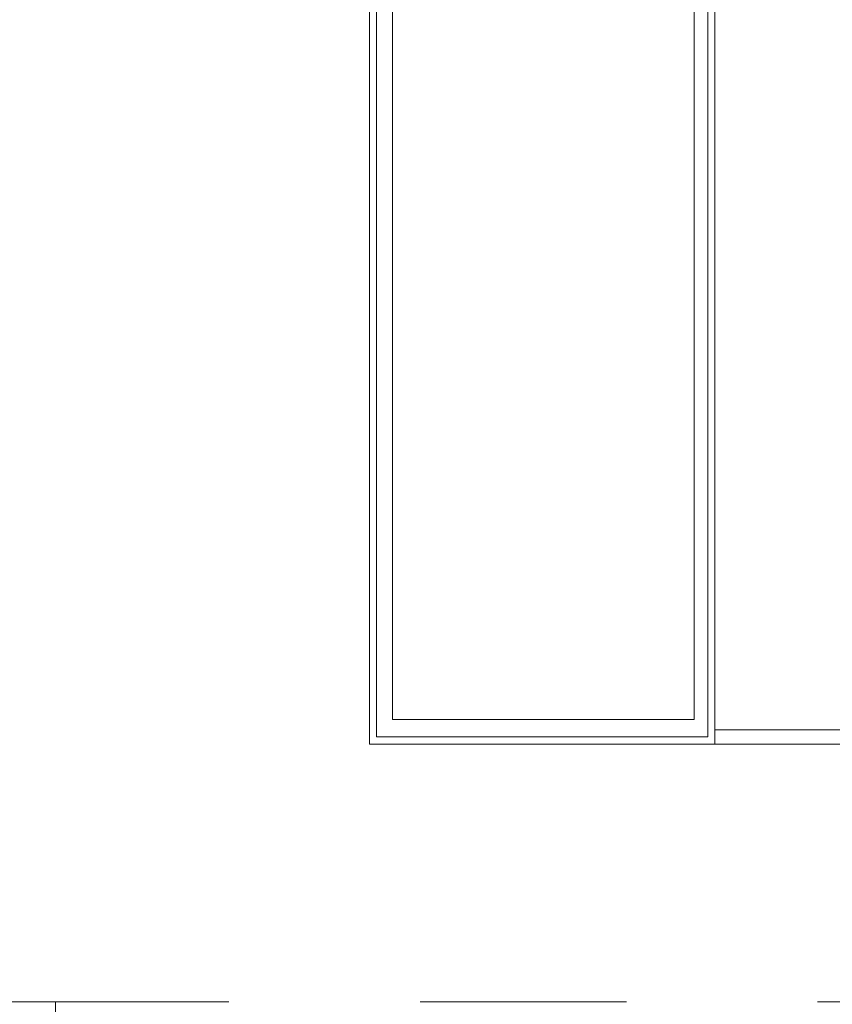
# Model space of a CAD drawing. Header units: millimetres. Extents: x -14761 to 157739, y -22400 to 107990.
# Tile 185 of 256: x 120799 to 121953, y 37202 to 38600. Entities that reach past the tile are written whole.
import ezdxf

# ---------------------------------------------------------------- set-up
doc = ezdxf.new("R2010")
doc.units = ezdxf.units.MM
doc.header["$MEASUREMENT"] = 0
doc.linetypes.add('Wipeout_Contour', pattern=[1000, 0, -1000])
doc.linetypes.add('Штриховая', pattern=[564.444447, 282.222223, -282.222223])
doc.layers.add('Интерьер - конструкции мебели', color=7, linetype='Continuous')
doc.layers.add('Элемент Модели - Зона', color=7, linetype='Continuous')

msp = doc.modelspace()

# ---------------------------------------------------------------- linework, layer by layer
at = {"layer": 'Интерьер - конструкции мебели', "color": 7, "linetype": 'Continuous', "lineweight": 15}
msp.add_lwpolyline([(121328.5, 38693), (121756.9, 38693), (121756.9, 37606), (121328.5, 37606)], close=True, dxfattribs=at)
at = {"layer": 'Элемент Модели - Зона', "color": 7, "linetype": 'Штриховая', "lineweight": 15, "flags": 128}
for points in [[(36150, 44957.4), (36110, 44957.4), (36110, 36320), (41880.3, 36320), (41880.3, 39141.6), (45142.5, 42405.1), (45156.7, 42391), (45156.7, 42420), (63300, 42420), (63300, 42400), (77399.7, 42400), (77399.7, 42420), (114081.4, 42420), (117316.7, 39176.5), (117320.1, 38841.9), (117320.1, 36305), (117360, 36305), (117360, 34300), (117120, 34300), (117120, 35700), (116700, 35700), (116700, 36100), (108300, 36100), (108300, 35700), (107700, 35700), (107700, 36100), (99320, 36100), (99320, 26970), (107700, 26970), (107700, 27650), (108300, 27650), (108300, 26460), (112380, 26460), (112380, 27370), (112500, 27370), (112500, 21180.1), (117120, 21180.1), (117120, 26250), (116650, 26250), (116650, 27750), (117120, 27750), (117120, 32800), (117360, 32800), (117360, 20150.1), (117120, 20150.1), (117120, 20940.1), (99320, 20940.1), (99320, 14650.1), (117120, 14650.1), (117120, 17700.1), (116700.1, 17700.1), (116700.1, 18325.6), (117120, 18325.6), (117120, 18650.1), (117360, 18650.1), (117360, 18320.1), (120850, 18320.1), (120850, 37205.1), (120238.9, 37205.1), (120238.9, 45000), (125700, 45000), (125700, 45300), (126300, 45300), (126300, 45000), (141025, 45000), (141025, 45100), (140125, 45100), (140125, 47500), (132700, 47500), (132700, 53680), (130530, 53680), (130530, 54300), (129182.9, 54300), (126300, 54300), (126300, 53700), (125700, 53700), (125700, 54212.5), (124799.8, 54212.5), (117300, 54212.5), (117300, 53700), (116700, 53700), (116700, 54212.5), (108300, 54212.5), (108300, 53700), (107700, 53700), (107700, 54212.5), (99300, 54212.5), (99300, 53700), (98700, 53700), (98700, 54212.5), (90650, 54212.5), (90650, 53700), (90050, 53700), (89950, 53700), (89950, 48632.8), (77450.1, 48632.8), (77450.1, 53800), (77450.1, 61690), (77460.1, 61690), (77460.1, 67850), (74720, 67850), (74720, 59730), (73964.5, 59730), (73964.5, 54212), (72300.1, 54212), (72300.1, 53700), (71700.1, 53700), (71700.1, 54212), (63300, 54212), (63300, 53700), (62700, 53700), (62700, 54212), (61025, 54212), (61025, 46500), (61025, 45000), (54300, 45000), (54300, 44700), (53700, 44700), (53700, 45000), (45300, 45000), (45300, 44700), (44700, 44700), (44700, 45000), (36750, 45000), (36750, 44700), (36150, 44700)], [(120238.9, 37205.1), (120850, 37205.1), (122696.3, 37205.1), (122696.3, 39578.1), (122696.3, 42752.3), (122696.3, 45000), (120238.9, 45000)], [(120850, 18309.2), (120850, 18300.1), (122410, 18300.1), (122410, 18320.1), (125725, 18320.1), (125725, 24100), (125700, 24100), (125700, 25600), (125725, 25600), (125725, 26250), (125650, 26250), (125650, 27750), (125725, 27750), (125725, 28400), (125700, 28400), (125700, 29900), (125725, 29900), (125725, 35700), (125700, 35700), (125700, 36300), (126300, 36300), (126300, 35825), (134700, 35825), (134700, 36300), (135300, 36300), (135300, 35825), (141025, 35825), (141025, 45000), (138380.7, 45000), (135300, 45000), (135300, 44700), (134700, 44700), (134700, 45000), (126300, 45000), (126300, 44700), (125700, 44700), (125700, 45000), (122696.3, 45000), (122696.3, 42752.3), (124332.5, 42752.3), (124332.5, 39578.1), (122696.3, 39578.1), (122696.3, 37205.1), (120850, 37205.1)]]:
    msp.add_lwpolyline(points, close=True, dxfattribs=at)

# ---------------------------------------------------------------- next in the draw order: wipeouts: each hides what was drawn before it
at = {"color": 254, "linetype": 'Wipeout_Contour', "lineweight": 0, "ltscale": 380960.595183}
msp.add_wipeout([(121296, 37581.2), (121296, 37571.2), (121306, 37581.2)], dxfattribs=at).dxf.layer = 'Интерьер - конструкции мебели'
at = {"color": 254, "linetype": 'Wipeout_Contour', "lineweight": 0, "ltscale": 382333.979063}
msp.add_wipeout([(121776.3, 37571.2), (121786.3, 37571.2), (121776.3, 37581.2)], dxfattribs=at).dxf.layer = 'Интерьер - конструкции мебели'

# ---------------------------------------------------------------- next in the draw order: wipeouts: each hides what was drawn before it
at = {"color": 254, "linetype": 'Wipeout_Contour', "lineweight": 0, "ltscale": 380965.9372}
msp.add_wipeout([(121306, 37581.2), (121296, 37571.2), (121306, 37571.2)], dxfattribs=at).dxf.layer = 'Интерьер - конструкции мебели'
at = {"color": 254, "linetype": 'Wipeout_Contour', "lineweight": 0, "ltscale": 382345.82221}
msp.add_wipeout([(121776.3, 37581.2), (121786.3, 37571.2), (121786.3, 37581.2)], dxfattribs=at).dxf.layer = 'Интерьер - конструкции мебели'

# ---------------------------------------------------------------- next in the draw order: linework, layer by layer
at = {"layer": 'Интерьер - конструкции мебели', "color": 7, "linetype": 'Continuous', "lineweight": 15, "flags": 128}
for points in [[(121296, 37571.2), (121296, 37581.2)], [(121786.3, 37571.2), (121776.3, 37571.2)]]:
    msp.add_lwpolyline(points, dxfattribs=at)

# ---------------------------------------------------------------- next in the draw order: wipeouts: each hides what was drawn before it
at = {"color": 254, "linetype": 'Wipeout_Contour', "lineweight": 0, "ltscale": 510470.678692}
msp.add_wipeout([(121776.3, 38715.6), (121776.3, 37581.2), (121786.3, 37581.2), (121786.3, 38715.6)], dxfattribs=at).dxf.layer = 'Интерьер - конструкции мебели'

# ---------------------------------------------------------------- next in the draw order: linework, layer by layer
at = {"layer": 'Интерьер - конструкции мебели', "color": 7, "linetype": 'Continuous', "lineweight": 15}
msp.add_lwpolyline([(121786.3, 38725.6), (122276.5, 38725.6), (122276.5, 37571.2), (121786.3, 37571.2)], close=True, dxfattribs=at)
at = {"layer": 'Интерьер - конструкции мебели', "color": 7, "linetype": 'Continuous', "lineweight": 15, "flags": 128}
for points in [[(121776.3, 38715.6), (121776.3, 37581.2)], [(121786.3, 37571.2), (121786.3, 38715.6)]]:
    msp.add_lwpolyline(points, dxfattribs=at)
msp.add_lwpolyline([(121786.3, 38705.6), (121786.3, 37591.2), (122286.3, 37591.2), (122286.3, 38705.6)], close=True, dxfattribs=at)

# ---------------------------------------------------------------- next in the draw order: wipeouts: each hides what was drawn before it
at = {"color": 254, "linetype": 'Wipeout_Contour', "lineweight": 0, "ltscale": 508868.773577}
msp.add_wipeout([(121776.3, 37581.2), (121306, 37581.2), (121306, 37571.2), (121776.3, 37571.2)], dxfattribs=at).dxf.layer = 'Интерьер - конструкции мебели'

# ---------------------------------------------------------------- next in the draw order: linework, layer by layer
at = {"layer": 'Интерьер - конструкции мебели', "color": 7, "linetype": 'Continuous', "lineweight": 15, "flags": 128}
for points in [[(121776.3, 37581.2), (121306, 37581.2)], [(121296, 37571.2), (121776.3, 37571.2)]]:
    msp.add_lwpolyline(points, dxfattribs=at)

# ---------------------------------------------------------------- next in the draw order: wipeouts: each hides what was drawn before it
at = {"color": 254, "linetype": 'Wipeout_Contour', "lineweight": 0, "ltscale": 508637.63184}
msp.add_wipeout([(121306, 37581.2), (121306, 38715.6), (121296, 38715.6), (121296, 37581.2)], dxfattribs=at).dxf.layer = 'Интерьер - конструкции мебели'

# ---------------------------------------------------------------- next in the draw order: linework, layer by layer
at = {"layer": 'Интерьер - конструкции мебели', "color": 7, "linetype": 'Continuous', "lineweight": 15}
msp.add_lwpolyline([(121296, 38725.6), (121786.3, 38725.6), (121786.3, 37571.2), (121296, 37571.2)], close=True, dxfattribs=at)
at = {"layer": 'Интерьер - конструкции мебели', "color": 7, "linetype": 'Continuous', "lineweight": 15, "flags": 128}
for points in [[(121296, 38715.6), (121296, 37581.2)], [(121306, 37581.2), (121306, 38715.6)]]:
    msp.add_lwpolyline(points, dxfattribs=at)

doc.saveas('drawing.dxf')
